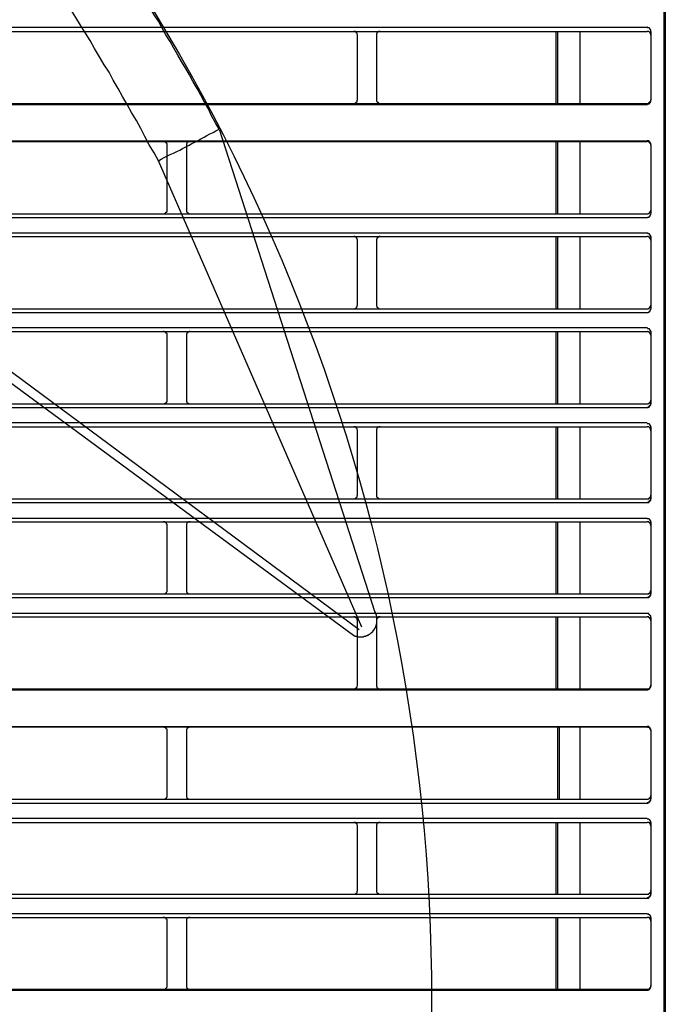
# Model space of a CAD drawing. Header units: millimetres. Extents: x 50532 to 99257, y 49161 to 61325.
# Tile 90 of 256: x 75187 to 75218, y 51844 to 51890. Entities that reach past the tile are written whole.
import ezdxf

# ---------------------------------------------------------------- set-up
doc = ezdxf.new("R2010")
doc.units = ezdxf.units.MM
doc.layers.add('AQUAREA', color=7, linetype='Continuous')

# ---------------------------------------------------------------- blocks, each defined once
blk = doc.blocks.new('SPLIT')
at = {"layer": 'AQUAREA'}
for points in [[(24880.07, -305.76), (24880.07, -1597.66)], [(24879.86, -362.67), (24879.86, -916.3)], [(24821.9, -525.77), (24821.41, -524.93), (24820.92, -524.02), (24820.5, -523.11), (24820.01, -522.27), (24819.52, -521.36), (24819.03, -520.45), (24818.54, -519.61), (24818.05, -518.7), (24817.56, -517.86), (24817, -516.95), (24816.51, -516.11), (24816.02, -515.2), (24815.53, -514.36), (24814.97, -513.45), (24814.48, -512.61), (24813.99, -511.7), (24813.43, -510.86), (24812.94, -510.02), (24812.38, -509.11), (24811.82, -508.27)], [(24813.99, -529.9), (24813.43, -528.85), (24812.8, -527.8), (24812.24, -526.75), (24811.68, -525.7), (24811.12, -524.65), (24810.49, -523.6), (24809.93, -522.55), (24809.3, -521.5), (24808.74, -520.45), (24808.11, -519.4), (24807.55, -518.35), (24806.92, -517.37), (24806.29, -516.32), (24805.66, -515.27), (24805.1, -514.22), (24804.47, -513.24), (24803.84, -512.19), (24803.21, -511.21), (24802.58, -510.16), (24801.95, -509.18)], [(24308.59, -512.47), (24877.69, -512.47)], [(24878.18, -513.03), (24878.18, -512.96), (24878.18, -512.89), (24878.18, -512.82), (24878.11, -512.82), (24878.11, -512.75), (24878.11, -512.68), (24878.04, -512.68), (24878.04, -512.61), (24877.97, -512.61), (24877.97, -512.54), (24877.9, -512.54), (24877.83, -512.54), (24877.76, -512.54), (24877.76, -512.47), (24877.69, -512.47)], [(24308.59, -513.03), (24877.69, -513.03)], [(24839.96, -513.52), (24839.96, -513.45), (24839.89, -513.38), (24839.89, -513.31), (24839.89, -513.24), (24839.82, -513.24), (24839.82, -513.17), (24839.75, -513.1), (24839.68, -513.1), (24839.68, -513.03), (24839.61, -513.03), (24839.54, -513.03), (24839.47, -513.03)], [(24839.96, -521.92), (24839.96, -513.52)], [(24842.9, -513.03), (24842.9, -513.03), (24842.83, -513.03), (24842.76, -513.03), (24842.69, -513.03), (24842.62, -513.1), (24842.55, -513.1), (24842.55, -513.17), (24842.48, -513.17), (24842.48, -513.24), (24842.48, -513.31), (24842.41, -513.31), (24842.41, -513.38), (24842.41, -513.45), (24842.41, -513.52)], [(24842.41, -513.52), (24842.41, -521.92)], [(24865.79, -513.03), (24865.79, -522.41)], [(24866, -513.03), (24866, -522.41)], [(24868.94, -513.03), (24868.94, -522.41)], [(24878.18, -513.52), (24878.18, -513.45), (24878.18, -513.38), (24878.18, -513.31), (24878.11, -513.31), (24878.11, -513.24), (24878.11, -513.17), (24878.04, -513.17), (24878.04, -513.1), (24877.97, -513.1), (24877.9, -513.03), (24877.83, -513.03), (24877.76, -513.03), (24877.69, -513.03)], [(24878.18, -513.03), (24878.18, -521.99)], [(24308.59, -522.41), (24877.69, -522.41)], [(24308.59, -522.55), (24877.69, -522.55)], [(24839.47, -522.41), (24839.47, -522.41), (24839.54, -522.41), (24839.61, -522.41), (24839.68, -522.34), (24839.75, -522.34), (24839.75, -522.27), (24839.82, -522.27), (24839.82, -522.2), (24839.89, -522.2), (24839.89, -522.13), (24839.89, -522.06), (24839.89, -521.99), (24839.96, -521.99), (24839.96, -521.92)], [(24842.41, -521.92), (24842.41, -521.92), (24842.41, -521.99), (24842.41, -522.06), (24842.41, -522.13), (24842.48, -522.13), (24842.48, -522.2), (24842.55, -522.2), (24842.55, -522.27), (24842.62, -522.27), (24842.62, -522.34), (24842.69, -522.34), (24842.69, -522.41), (24842.76, -522.41), (24842.83, -522.41), (24842.9, -522.41)], [(24877.69, -522.41), (24877.69, -522.41), (24877.76, -522.41), (24877.83, -522.41), (24877.9, -522.41), (24877.9, -522.34), (24877.97, -522.34), (24877.97, -522.27), (24878.04, -522.27), (24878.04, -522.2), (24878.11, -522.2), (24878.11, -522.13), (24878.18, -522.13), (24878.18, -522.06), (24878.18, -521.99), (24878.18, -521.92)], [(24877.69, -522.55), (24877.69, -522.55), (24877.76, -522.55), (24877.76, -522.48), (24877.83, -522.48), (24877.9, -522.48), (24877.97, -522.48), (24877.97, -522.41), (24878.04, -522.41), (24878.04, -522.34), (24878.11, -522.34), (24878.11, -522.27), (24878.11, -522.2), (24878.18, -522.2), (24878.18, -522.13), (24878.18, -522.06), (24878.18, -521.99)], [(24813.99, -529.9), (24814.34, -529.69), (24814.76, -529.48), (24815.18, -529.27), (24815.53, -529.06), (24815.95, -528.92), (24816.37, -528.71), (24816.79, -528.5), (24817.14, -528.29), (24817.56, -528.08), (24817.98, -527.87), (24818.33, -527.66), (24818.75, -527.45), (24819.17, -527.24), (24819.52, -527.03), (24819.94, -526.82), (24820.29, -526.61), (24820.71, -526.4), (24821.13, -526.19), (24821.48, -525.98), (24821.9, -525.77)], [(24821.9, -525.77), (24842.2, -588.77)], [(24308.59, -527.31), (24877.69, -527.31)], [(24308.59, -527.38), (24877.69, -527.38)], [(24815.11, -527.87), (24815.11, -527.87), (24815.11, -527.8), (24815.11, -527.73), (24815.11, -527.66), (24815.04, -527.66), (24815.04, -527.59), (24815.04, -527.52), (24814.97, -527.52), (24814.9, -527.45), (24814.83, -527.45), (24814.83, -527.38), (24814.76, -527.38), (24814.69, -527.38), (24814.62, -527.38)], [(24815.11, -536.34), (24815.11, -527.87)], [(24818.12, -527.38), (24818.12, -527.38), (24818.05, -527.38), (24817.98, -527.38), (24817.91, -527.38), (24817.91, -527.45), (24817.84, -527.45), (24817.77, -527.45), (24817.77, -527.52), (24817.7, -527.52), (24817.7, -527.59), (24817.7, -527.66), (24817.63, -527.66), (24817.63, -527.73), (24817.63, -527.8), (24817.63, -527.87)], [(24817.63, -527.87), (24817.63, -536.34)], [(24865.79, -527.38), (24865.79, -536.83)], [(24866, -527.38), (24866, -536.83)], [(24868.94, -527.38), (24868.94, -536.83)], [(24878.18, -527.8), (24878.18, -527.8), (24878.18, -527.73), (24878.18, -527.66), (24878.18, -527.59), (24878.11, -527.59), (24878.11, -527.52), (24878.11, -527.45), (24878.04, -527.45), (24878.04, -527.38), (24877.97, -527.38), (24877.9, -527.38), (24877.9, -527.31), (24877.83, -527.31), (24877.76, -527.31), (24877.69, -527.31)], [(24878.18, -527.87), (24878.18, -527.87), (24878.18, -527.8), (24878.18, -527.73), (24878.11, -527.66), (24878.11, -527.59), (24878.04, -527.59), (24878.04, -527.52), (24877.97, -527.52), (24877.97, -527.45), (24877.9, -527.45), (24877.83, -527.38), (24877.76, -527.38), (24877.69, -527.38)], [(24878.18, -527.8), (24878.18, -536.76)], [(24840.52, -590.73), (24813.99, -529.9)], [(24308.59, -536.83), (24877.69, -536.83)], [(24814.62, -536.83), (24814.62, -536.83), (24814.69, -536.83), (24814.76, -536.83), (24814.76, -536.76), (24814.83, -536.76), (24814.9, -536.76), (24814.9, -536.69), (24814.97, -536.69), (24814.97, -536.62), (24815.04, -536.62), (24815.04, -536.55), (24815.11, -536.55), (24815.11, -536.48), (24815.11, -536.41), (24815.11, -536.34)], [(24817.63, -536.34), (24817.63, -536.34), (24817.63, -536.41), (24817.63, -536.48), (24817.63, -536.55), (24817.7, -536.55), (24817.7, -536.62), (24817.77, -536.62), (24817.77, -536.69), (24817.84, -536.69), (24817.84, -536.76), (24817.91, -536.76), (24817.98, -536.76), (24817.98, -536.83), (24818.05, -536.83), (24818.12, -536.83)], [(24877.69, -536.83), (24877.69, -536.83), (24877.76, -536.83), (24877.83, -536.76), (24877.9, -536.76), (24877.97, -536.76), (24877.97, -536.69), (24878.04, -536.69), (24878.04, -536.62), (24878.11, -536.62), (24878.11, -536.55), (24878.11, -536.48), (24878.18, -536.48), (24878.18, -536.41), (24878.18, -536.34)], [(24877.69, -537.32), (24877.69, -537.32), (24877.76, -537.32), (24877.76, -537.25), (24877.83, -537.25), (24877.9, -537.25), (24877.97, -537.25), (24877.97, -537.18), (24878.04, -537.18), (24878.04, -537.11), (24878.11, -537.11), (24878.11, -537.04), (24878.11, -536.97), (24878.18, -536.97), (24878.18, -536.9), (24878.18, -536.83)], [(24308.59, -537.32), (24877.69, -537.32)], [(24308.59, -539.28), (24877.69, -539.28)], [(24878.18, -539.84), (24878.18, -539.84), (24878.18, -539.77), (24878.18, -539.7), (24878.11, -539.7), (24878.11, -539.63), (24878.11, -539.56), (24878.04, -539.56), (24878.04, -539.49), (24877.97, -539.49), (24877.97, -539.42), (24877.9, -539.42), (24877.83, -539.42), (24877.83, -539.35), (24877.76, -539.35), (24877.69, -539.35)], [(24308.59, -539.77), (24877.69, -539.77)], [(24839.96, -540.26), (24839.96, -540.26), (24839.96, -540.19), (24839.89, -540.19), (24839.89, -540.12), (24839.89, -540.05), (24839.82, -539.98), (24839.82, -539.91), (24839.75, -539.91), (24839.75, -539.84), (24839.68, -539.84), (24839.61, -539.84), (24839.61, -539.77), (24839.54, -539.77), (24839.47, -539.77)], [(24839.96, -548.73), (24839.96, -540.26)], [(24842.9, -539.77), (24842.9, -539.77), (24842.83, -539.77), (24842.76, -539.77), (24842.76, -539.84), (24842.69, -539.84), (24842.62, -539.84), (24842.62, -539.91), (24842.55, -539.91), (24842.55, -539.98), (24842.48, -539.98), (24842.48, -540.05), (24842.48, -540.12), (24842.41, -540.12), (24842.41, -540.19), (24842.41, -540.26)], [(24842.41, -540.26), (24842.41, -548.73)], [(24865.79, -539.77), (24865.79, -549.22)], [(24866, -539.77), (24866, -549.22)], [(24868.94, -539.77), (24868.94, -549.22)], [(24878.18, -540.26), (24878.18, -540.26), (24878.18, -540.19), (24878.18, -540.12), (24878.11, -540.12), (24878.11, -540.05), (24878.11, -539.98), (24878.04, -539.98), (24878.04, -539.91), (24877.97, -539.91), (24877.97, -539.84), (24877.9, -539.84), (24877.83, -539.84), (24877.83, -539.77), (24877.76, -539.77), (24877.69, -539.77)], [(24878.18, -539.77), (24878.18, -549.22)], [(24878.18, -539.84), (24878.18, -549.22)], [(24308.59, -549.22), (24877.69, -549.22)], [(24308.59, -549.71), (24877.69, -549.71)], [(24840.17, -591.08), (24783.68, -549.22)], [(24839.47, -549.22), (24839.47, -549.22), (24839.54, -549.22), (24839.61, -549.22), (24839.61, -549.15), (24839.68, -549.15), (24839.75, -549.15), (24839.75, -549.08), (24839.82, -549.08), (24839.82, -549.01), (24839.89, -548.94), (24839.89, -548.87), (24839.89, -548.8), (24839.96, -548.8), (24839.96, -548.73)], [(24842.41, -548.73), (24842.41, -548.73), (24842.41, -548.8), (24842.41, -548.87), (24842.48, -548.87), (24842.48, -548.94), (24842.48, -549.01), (24842.55, -549.01), (24842.55, -549.08), (24842.62, -549.08), (24842.62, -549.15), (24842.69, -549.15), (24842.76, -549.15), (24842.76, -549.22), (24842.83, -549.22), (24842.9, -549.22)], [(24877.69, -549.22), (24877.69, -549.22), (24877.76, -549.22), (24877.83, -549.22), (24877.83, -549.15), (24877.9, -549.15), (24877.97, -549.15), (24877.97, -549.08), (24878.04, -549.08), (24878.04, -549.01), (24878.11, -549.01), (24878.11, -548.94), (24878.11, -548.87), (24878.18, -548.87), (24878.18, -548.8), (24878.18, -548.73)], [(24877.69, -549.71), (24877.69, -549.71), (24877.76, -549.71), (24877.83, -549.71), (24877.83, -549.64), (24877.9, -549.64), (24877.97, -549.64), (24877.97, -549.57), (24878.04, -549.57), (24878.04, -549.5), (24878.11, -549.5), (24878.11, -549.43), (24878.11, -549.36), (24878.18, -549.36), (24878.18, -549.29), (24878.18, -549.22)], [(24782.98, -550.2), (24821.48, -578.55)], [(24308.59, -551.67), (24877.69, -551.67)], [(24308.59, -552.16), (24877.69, -552.16)], [(24815.11, -552.65), (24815.11, -552.65), (24815.11, -552.58), (24815.11, -552.51), (24815.11, -552.44), (24815.04, -552.44), (24815.04, -552.37), (24814.97, -552.37), (24814.97, -552.3), (24814.9, -552.3), (24814.9, -552.23), (24814.83, -552.23), (24814.76, -552.23), (24814.76, -552.16), (24814.69, -552.16), (24814.62, -552.16)], [(24818.12, -552.16), (24818.12, -552.16), (24818.05, -552.16), (24817.98, -552.16), (24817.98, -552.23), (24817.91, -552.23), (24817.84, -552.23), (24817.84, -552.3), (24817.77, -552.3), (24817.77, -552.37), (24817.7, -552.37), (24817.7, -552.44), (24817.63, -552.44), (24817.63, -552.51), (24817.63, -552.58), (24817.63, -552.65)], [(24865.79, -552.16), (24865.79, -561.61)], [(24866, -552.16), (24866, -561.61)], [(24868.94, -552.16), (24868.94, -561.61)], [(24878.18, -552.23), (24878.18, -552.23), (24878.18, -552.16), (24878.18, -552.09), (24878.11, -552.09), (24878.11, -552.02), (24878.11, -551.95), (24878.04, -551.95), (24878.04, -551.88), (24877.97, -551.88), (24877.97, -551.81), (24877.9, -551.81), (24877.83, -551.81), (24877.76, -551.74), (24877.69, -551.74)], [(24878.18, -552.23), (24878.18, -552.23), (24878.18, -552.16), (24878.18, -552.09), (24878.11, -552.09), (24878.11, -552.02), (24878.11, -551.95), (24878.04, -551.95), (24878.04, -551.88), (24877.97, -551.88), (24877.97, -551.81), (24877.9, -551.81), (24877.83, -551.81), (24877.76, -551.74), (24877.69, -551.74)], [(24878.18, -552.65), (24878.18, -552.65), (24878.18, -552.58), (24878.18, -552.51), (24878.11, -552.51), (24878.11, -552.44), (24878.11, -552.37), (24878.04, -552.37), (24878.04, -552.3), (24877.97, -552.3), (24877.97, -552.23), (24877.9, -552.23), (24877.83, -552.23), (24877.76, -552.23), (24877.76, -552.16), (24877.69, -552.16)], [(24878.18, -552.16), (24878.18, -561.61)], [(24878.18, -552.23), (24878.18, -561.54)], [(24815.11, -561.12), (24815.11, -552.65)], [(24817.63, -552.65), (24817.63, -561.12)], [(24814.62, -561.61), (24814.62, -561.61), (24814.69, -561.61), (24814.76, -561.61), (24814.83, -561.61), (24814.83, -561.54), (24814.9, -561.54), (24814.97, -561.47), (24815.04, -561.47), (24815.04, -561.4), (24815.04, -561.33), (24815.11, -561.33), (24815.11, -561.26), (24815.11, -561.19), (24815.11, -561.12)], [(24817.63, -561.12), (24817.63, -561.12), (24817.63, -561.19), (24817.63, -561.26), (24817.63, -561.33), (24817.7, -561.33), (24817.7, -561.4), (24817.7, -561.47), (24817.77, -561.47), (24817.77, -561.54), (24817.84, -561.54), (24817.91, -561.54), (24817.91, -561.61), (24817.98, -561.61), (24818.05, -561.61), (24818.12, -561.61)], [(24877.69, -561.61), (24877.69, -561.61), (24877.76, -561.61), (24877.83, -561.61), (24877.9, -561.54), (24877.97, -561.54), (24877.97, -561.47), (24878.04, -561.47), (24878.04, -561.4), (24878.11, -561.4), (24878.11, -561.33), (24878.18, -561.26), (24878.18, -561.19), (24878.18, -561.12)], [(24308.59, -561.61), (24877.69, -561.61)], [(24308.59, -562.1), (24877.69, -562.1)], [(24877.69, -562.03), (24877.69, -562.03), (24877.76, -562.03), (24877.83, -562.03), (24877.9, -561.96), (24877.97, -561.96), (24877.97, -561.89), (24878.04, -561.89), (24878.04, -561.82), (24878.11, -561.82), (24878.11, -561.75), (24878.18, -561.68), (24878.18, -561.61), (24878.18, -561.54)], [(24877.69, -562.1), (24877.69, -562.1), (24877.76, -562.1), (24877.83, -562.1), (24877.83, -562.03), (24877.9, -562.03), (24877.97, -562.03), (24877.97, -561.96), (24878.04, -561.96), (24878.04, -561.89), (24878.11, -561.89), (24878.11, -561.82), (24878.18, -561.75), (24878.18, -561.68), (24878.18, -561.61)], [(24308.59, -564.06), (24877.69, -564.06)], [(24308.59, -564.62), (24877.69, -564.62)], [(24839.96, -565.11), (24839.96, -565.04), (24839.89, -564.97), (24839.89, -564.9), (24839.89, -564.83), (24839.82, -564.83), (24839.82, -564.76), (24839.75, -564.69), (24839.68, -564.69), (24839.68, -564.62), (24839.61, -564.62), (24839.54, -564.62), (24839.47, -564.62)], [(24839.96, -573.51), (24839.96, -565.11)], [(24842.9, -564.62), (24842.9, -564.62), (24842.83, -564.62), (24842.76, -564.62), (24842.69, -564.62), (24842.62, -564.69), (24842.55, -564.69), (24842.55, -564.76), (24842.48, -564.76), (24842.48, -564.83), (24842.48, -564.9), (24842.41, -564.9), (24842.41, -564.97), (24842.41, -565.04), (24842.41, -565.11)], [(24842.41, -565.11), (24842.41, -573.51)], [(24865.79, -564.62), (24865.79, -574)], [(24866, -564.62), (24866, -574)], [(24868.94, -564.62), (24868.94, -574)], [(24878.18, -564.69), (24878.18, -564.62), (24878.18, -564.55), (24878.18, -564.48), (24878.11, -564.48), (24878.11, -564.41), (24878.11, -564.34), (24878.04, -564.34), (24878.04, -564.27), (24877.97, -564.27), (24877.97, -564.2), (24877.9, -564.2), (24877.83, -564.2), (24877.76, -564.2), (24877.69, -564.2)], [(24878.18, -564.69), (24878.18, -564.62), (24878.18, -564.55), (24878.18, -564.48), (24878.11, -564.48), (24878.11, -564.41), (24878.11, -564.34), (24878.04, -564.34), (24878.04, -564.27), (24877.97, -564.27), (24877.97, -564.2), (24877.9, -564.2), (24877.83, -564.2), (24877.76, -564.2), (24877.69, -564.2)], [(24878.18, -565.11), (24878.18, -565.04), (24878.18, -564.97), (24878.18, -564.9), (24878.11, -564.9), (24878.11, -564.83), (24878.11, -564.76), (24878.04, -564.76), (24878.04, -564.69), (24877.97, -564.69), (24877.9, -564.62), (24877.83, -564.62), (24877.76, -564.62), (24877.69, -564.62)], [(24878.18, -564.62), (24878.18, -574)], [(24878.18, -564.69), (24878.18, -573.93)], [(24308.59, -574), (24877.69, -574)], [(24839.47, -574), (24839.47, -574), (24839.54, -574), (24839.61, -574), (24839.68, -573.93), (24839.75, -573.93), (24839.75, -573.86), (24839.82, -573.86), (24839.82, -573.79), (24839.89, -573.79), (24839.89, -573.72), (24839.89, -573.65), (24839.89, -573.58), (24839.96, -573.58), (24839.96, -573.51)], [(24842.41, -573.51), (24842.41, -573.51), (24842.41, -573.58), (24842.41, -573.65), (24842.41, -573.72), (24842.48, -573.72), (24842.48, -573.79), (24842.55, -573.79), (24842.55, -573.86), (24842.62, -573.86), (24842.62, -573.93), (24842.69, -573.93), (24842.69, -574), (24842.76, -574), (24842.83, -574), (24842.9, -574)], [(24877.69, -574), (24877.69, -574), (24877.76, -574), (24877.83, -574), (24877.9, -574), (24877.9, -573.93), (24877.97, -573.93), (24877.97, -573.86), (24878.04, -573.86), (24878.04, -573.79), (24878.11, -573.79), (24878.11, -573.72), (24878.18, -573.72), (24878.18, -573.65), (24878.18, -573.58), (24878.18, -573.51)], [(24877.69, -574.42), (24877.69, -574.42), (24877.76, -574.42), (24877.83, -574.42), (24877.9, -574.42), (24877.9, -574.35), (24877.97, -574.35), (24877.97, -574.28), (24878.04, -574.28), (24878.04, -574.21), (24878.11, -574.21), (24878.11, -574.14), (24878.18, -574.14), (24878.18, -574.07), (24878.18, -574), (24878.18, -573.93)], [(24877.69, -574.49), (24877.69, -574.49), (24877.76, -574.49), (24877.83, -574.49), (24877.9, -574.49), (24877.9, -574.42), (24877.97, -574.42), (24877.97, -574.35), (24878.04, -574.35), (24878.04, -574.28), (24878.11, -574.28), (24878.11, -574.21), (24878.18, -574.21), (24878.18, -574.14), (24878.18, -574.07), (24878.18, -574)], [(24308.59, -574.49), (24877.69, -574.49)], [(24308.59, -576.52), (24877.69, -576.52)], [(24878.18, -577.08), (24878.18, -577.08), (24878.18, -577.01), (24878.18, -576.94), (24878.18, -576.87), (24878.11, -576.87), (24878.11, -576.8), (24878.11, -576.73), (24878.04, -576.73), (24878.04, -576.66), (24877.97, -576.66), (24877.9, -576.66), (24877.9, -576.59), (24877.83, -576.59), (24877.76, -576.59), (24877.69, -576.59)], [(24878.18, -577.08), (24878.18, -577.08), (24878.18, -577.01), (24878.18, -576.94), (24878.18, -576.87), (24878.11, -576.87), (24878.11, -576.8), (24878.11, -576.73), (24878.04, -576.73), (24878.04, -576.66), (24877.97, -576.66), (24877.9, -576.66), (24877.9, -576.59), (24877.83, -576.59), (24877.76, -576.59), (24877.69, -576.59)], [(24308.59, -577.01), (24877.69, -577.01)], [(24815.11, -577.5), (24815.11, -577.5), (24815.11, -577.43), (24815.11, -577.36), (24815.11, -577.29), (24815.04, -577.29), (24815.04, -577.22), (24815.04, -577.15), (24814.97, -577.15), (24814.97, -577.08), (24814.9, -577.08), (24814.83, -577.01), (24814.76, -577.01), (24814.69, -577.01), (24814.62, -577.01)], [(24815.11, -585.9), (24815.11, -577.5)], [(24818.12, -577.01), (24818.12, -577.01), (24818.05, -577.01), (24817.98, -577.01), (24817.91, -577.01), (24817.84, -577.08), (24817.77, -577.08), (24817.77, -577.15), (24817.7, -577.15), (24817.7, -577.22), (24817.63, -577.29), (24817.63, -577.36), (24817.63, -577.43), (24817.63, -577.5)], [(24817.63, -577.5), (24817.63, -585.9)], [(24865.79, -577.01), (24865.79, -586.39)], [(24866, -577.01), (24866, -586.39)], [(24868.94, -577.01), (24868.94, -586.39)], [(24878.18, -577.5), (24878.18, -577.5), (24878.18, -577.43), (24878.18, -577.36), (24878.18, -577.29), (24878.11, -577.29), (24878.11, -577.22), (24878.11, -577.15), (24878.04, -577.15), (24878.04, -577.08), (24877.97, -577.08), (24877.9, -577.08), (24877.9, -577.01), (24877.83, -577.01), (24877.76, -577.01), (24877.69, -577.01)], [(24878.18, -577.01), (24878.18, -586.39)], [(24878.18, -577.08), (24878.18, -586.32)], [(24821.48, -578.55), (24839.4, -591.78)], [(24308.59, -586.39), (24877.69, -586.39)], [(24308.59, -586.88), (24877.69, -586.88)], [(24814.62, -586.39), (24814.62, -586.39), (24814.69, -586.39), (24814.76, -586.39), (24814.83, -586.39), (24814.9, -586.32), (24814.97, -586.32), (24814.97, -586.25), (24815.04, -586.25), (24815.04, -586.18), (24815.11, -586.11), (24815.11, -586.04), (24815.11, -585.97), (24815.11, -585.9)], [(24817.63, -585.9), (24817.63, -585.9), (24817.63, -585.97), (24817.63, -586.04), (24817.63, -586.11), (24817.63, -586.18), (24817.7, -586.18), (24817.7, -586.25), (24817.77, -586.25), (24817.77, -586.32), (24817.84, -586.32), (24817.91, -586.39), (24817.98, -586.39), (24818.05, -586.39), (24818.12, -586.39)], [(24877.69, -586.39), (24877.69, -586.39), (24877.76, -586.39), (24877.83, -586.39), (24877.9, -586.39), (24877.9, -586.32), (24877.97, -586.32), (24878.04, -586.32), (24878.04, -586.25), (24878.11, -586.25), (24878.11, -586.18), (24878.11, -586.11), (24878.18, -586.11), (24878.18, -586.04), (24878.18, -585.97), (24878.18, -585.9)], [(24877.69, -586.81), (24877.69, -586.81), (24877.76, -586.81), (24877.83, -586.81), (24877.9, -586.81), (24877.9, -586.74), (24877.97, -586.74), (24878.04, -586.74), (24878.04, -586.67), (24878.11, -586.67), (24878.11, -586.6), (24878.11, -586.53), (24878.18, -586.53), (24878.18, -586.46), (24878.18, -586.39), (24878.18, -586.32)], [(24877.69, -586.88), (24877.69, -586.88), (24877.76, -586.88), (24877.83, -586.88), (24877.9, -586.88), (24877.9, -586.81), (24877.97, -586.81), (24878.04, -586.74), (24878.11, -586.67), (24878.11, -586.6), (24878.18, -586.6), (24878.18, -586.53), (24878.18, -586.46), (24878.18, -586.39)], [(24308.59, -588.91), (24877.69, -588.91)], [(24308.59, -589.4), (24877.69, -589.4)], [(24839.96, -589.89), (24839.96, -589.89), (24839.96, -589.82), (24839.89, -589.82), (24839.89, -589.75), (24839.89, -589.68), (24839.89, -589.61), (24839.82, -589.61), (24839.82, -589.54), (24839.75, -589.54), (24839.75, -589.47), (24839.68, -589.47), (24839.61, -589.4), (24839.54, -589.4), (24839.47, -589.4)], [(24840.94, -591.92), (24840.94, -591.92), (24841.01, -591.92), (24841.08, -591.85), (24841.15, -591.85), (24841.22, -591.85), (24841.22, -591.78), (24841.29, -591.78), (24841.36, -591.78), (24841.36, -591.71), (24841.43, -591.71), (24841.5, -591.64), (24841.57, -591.64), (24841.64, -591.57), (24841.71, -591.5), (24841.78, -591.43), (24841.85, -591.43), (24841.85, -591.36), (24841.92, -591.36), (24841.92, -591.29), (24841.99, -591.29), (24841.99, -591.22), (24841.99, -591.15), (24842.06, -591.15), (24842.06, -591.08), (24842.13, -591.08), (24842.13, -591.01), (24842.2, -590.94), (24842.2, -590.87), (24842.27, -590.8), (24842.27, -590.73), (24842.34, -590.66), (24842.34, -590.59), (24842.41, -590.52), (24842.41, -590.45), (24842.41, -590.38), (24842.41, -590.31), (24842.48, -590.31), (24842.48, -590.24), (24842.48, -590.17), (24842.48, -590.1), (24842.48, -590.03), (24842.48, -589.96), (24842.48, -589.89), (24842.48, -589.82), (24842.48, -589.75), (24842.48, -589.68), (24842.48, -589.61), (24842.48, -589.54), (24842.48, -589.47), (24842.48, -589.4), (24842.48, -589.33), (24842.41, -589.26), (24842.41, -589.19), (24842.41, -589.12), (24842.34, -589.05), (24842.34, -588.98), (24842.34, -588.91), (24842.27, -588.84), (24842.27, -588.77), (24842.2, -588.77)], [(24842.9, -589.4), (24842.9, -589.4), (24842.83, -589.4), (24842.76, -589.4), (24842.69, -589.4), (24842.69, -589.47), (24842.62, -589.47), (24842.62, -589.54), (24842.55, -589.54), (24842.55, -589.61), (24842.48, -589.61), (24842.48, -589.68), (24842.41, -589.68), (24842.41, -589.75), (24842.41, -589.82), (24842.41, -589.89)], [(24865.79, -589.4), (24865.79, -598.78)], [(24866, -589.4), (24866, -598.78)], [(24868.94, -589.4), (24868.94, -598.78)], [(24878.18, -589.47), (24878.18, -589.47), (24878.18, -589.4), (24878.18, -589.33), (24878.18, -589.26), (24878.11, -589.26), (24878.11, -589.19), (24878.04, -589.19), (24878.04, -589.12), (24877.97, -589.12), (24877.97, -589.05), (24877.9, -589.05), (24877.9, -588.98), (24877.83, -588.98), (24877.76, -588.98), (24877.69, -588.98)], [(24878.18, -589.47), (24878.18, -589.47), (24878.18, -589.4), (24878.18, -589.33), (24878.18, -589.26), (24878.11, -589.26), (24878.11, -589.19), (24878.04, -589.19), (24878.04, -589.12), (24877.97, -589.12), (24877.97, -589.05), (24877.9, -589.05), (24877.9, -588.98), (24877.83, -588.98), (24877.76, -588.98), (24877.69, -588.98)], [(24878.18, -589.89), (24878.18, -589.89), (24878.18, -589.82), (24878.18, -589.75), (24878.18, -589.68), (24878.11, -589.68), (24878.11, -589.61), (24878.04, -589.61), (24878.04, -589.54), (24877.97, -589.54), (24877.97, -589.47), (24877.9, -589.47), (24877.9, -589.4), (24877.83, -589.4), (24877.76, -589.4), (24877.69, -589.4)], [(24878.18, -589.47), (24878.18, -598.43)], [(24839.96, -598.29), (24839.96, -589.89)], [(24842.41, -589.89), (24842.41, -598.29)], [(24839.4, -591.85), (24839.4, -591.85)], [(24839.4, -591.85), (24839.4, -591.85), (24839.47, -591.85), (24839.54, -591.85), (24839.61, -591.92), (24839.68, -591.92), (24839.75, -591.92), (24839.82, -591.92), (24839.89, -591.92), (24839.96, -591.99), (24840.03, -591.99), (24840.1, -591.99), (24840.17, -591.99), (24840.24, -591.99), (24840.31, -591.99), (24840.38, -591.99), (24840.45, -591.99), (24840.52, -591.99), (24840.59, -591.99), (24840.66, -591.99), (24840.73, -591.99), (24840.8, -591.92), (24840.87, -591.92), (24840.94, -591.92)], [(24839.47, -598.78), (24839.47, -598.78), (24839.54, -598.78), (24839.61, -598.78), (24839.68, -598.78), (24839.68, -598.71), (24839.75, -598.71), (24839.82, -598.64), (24839.82, -598.57), (24839.89, -598.57), (24839.89, -598.5), (24839.89, -598.43), (24839.96, -598.36), (24839.96, -598.29)], [(24842.41, -598.29), (24842.41, -598.36), (24842.41, -598.43), (24842.41, -598.5), (24842.48, -598.5), (24842.48, -598.57), (24842.48, -598.64), (24842.55, -598.64), (24842.55, -598.71), (24842.62, -598.71), (24842.69, -598.78), (24842.76, -598.78), (24842.83, -598.78), (24842.9, -598.78)], [(24877.69, -598.78), (24877.69, -598.78), (24877.76, -598.78), (24877.83, -598.78), (24877.9, -598.78), (24877.97, -598.71), (24878.04, -598.71), (24878.04, -598.64), (24878.11, -598.64), (24878.11, -598.57), (24878.11, -598.5), (24878.18, -598.5), (24878.18, -598.43), (24878.18, -598.36), (24878.18, -598.29)], [(24877.69, -598.92), (24877.69, -598.92), (24877.76, -598.92), (24877.83, -598.92), (24877.83, -598.85), (24877.9, -598.85), (24877.97, -598.85), (24877.97, -598.78), (24878.04, -598.78), (24878.04, -598.71), (24878.11, -598.71), (24878.11, -598.64), (24878.11, -598.57), (24878.18, -598.57), (24878.18, -598.5), (24878.18, -598.43)], [(24308.59, -598.78), (24877.69, -598.78)], [(24308.59, -598.92), (24877.69, -598.92)], [(24308.59, -603.68), (24877.69, -603.68)], [(24878.18, -604.17), (24878.18, -604.17), (24878.18, -604.1), (24878.18, -604.03), (24878.11, -603.96), (24878.11, -603.89), (24878.04, -603.89), (24878.04, -603.82), (24877.97, -603.82), (24877.97, -603.75), (24877.9, -603.75), (24877.9, -603.68), (24877.83, -603.68), (24877.76, -603.68), (24877.69, -603.68)], [(24308.59, -603.75), (24877.69, -603.75)], [(24815.11, -604.24), (24815.11, -604.24), (24815.11, -604.17), (24815.11, -604.1), (24815.11, -604.03), (24815.04, -604.03), (24815.04, -603.96), (24814.97, -603.96), (24814.97, -603.89), (24814.9, -603.89), (24814.9, -603.82), (24814.83, -603.82), (24814.76, -603.82), (24814.76, -603.75), (24814.69, -603.75), (24814.62, -603.75)], [(24815.11, -612.71), (24815.11, -604.24)], [(24818.12, -603.75), (24818.12, -603.75), (24818.05, -603.75), (24817.98, -603.75), (24817.98, -603.82), (24817.91, -603.82), (24817.84, -603.82), (24817.84, -603.89), (24817.77, -603.89), (24817.77, -603.96), (24817.7, -603.96), (24817.7, -604.03), (24817.63, -604.03), (24817.63, -604.1), (24817.63, -604.17), (24817.63, -604.24)], [(24817.63, -604.24), (24817.63, -612.71)], [(24866, -603.75), (24866, -613.2)], [(24866.21, -603.75), (24866.21, -613.2)], [(24868.94, -603.75), (24868.94, -613.2)], [(24878.18, -604.24), (24878.18, -604.24), (24878.18, -604.17), (24878.18, -604.1), (24878.11, -604.1), (24878.11, -604.03), (24878.11, -603.96), (24878.04, -603.96), (24878.04, -603.89), (24877.97, -603.89), (24877.97, -603.82), (24877.9, -603.82), (24877.83, -603.82), (24877.76, -603.82), (24877.76, -603.75), (24877.69, -603.75)], [(24878.18, -604.17), (24878.18, -613.13)], [(24308.59, -613.2), (24877.69, -613.2)], [(24308.59, -613.69), (24877.69, -613.69)], [(24814.62, -613.2), (24814.62, -613.2), (24814.69, -613.2), (24814.76, -613.2), (24814.83, -613.2), (24814.83, -613.13), (24814.9, -613.13), (24814.97, -613.06), (24815.04, -613.06), (24815.04, -612.99), (24815.04, -612.92), (24815.11, -612.92), (24815.11, -612.85), (24815.11, -612.78), (24815.11, -612.71)], [(24817.63, -612.71), (24817.63, -612.71), (24817.63, -612.78), (24817.63, -612.85), (24817.63, -612.92), (24817.7, -612.92), (24817.7, -612.99), (24817.7, -613.06), (24817.77, -613.06), (24817.77, -613.13), (24817.84, -613.13), (24817.91, -613.13), (24817.91, -613.2), (24817.98, -613.2), (24818.05, -613.2), (24818.12, -613.2)], [(24877.69, -613.2), (24877.69, -613.2), (24877.76, -613.2), (24877.83, -613.2), (24877.9, -613.13), (24877.97, -613.13), (24877.97, -613.06), (24878.04, -613.06), (24878.04, -612.99), (24878.11, -612.99), (24878.11, -612.92), (24878.18, -612.85), (24878.18, -612.78), (24878.18, -612.71)], [(24877.69, -613.62), (24877.69, -613.62), (24877.76, -613.62), (24877.83, -613.62), (24877.9, -613.62), (24877.9, -613.55), (24877.97, -613.55), (24877.97, -613.48), (24878.04, -613.48), (24878.04, -613.41), (24878.11, -613.41), (24878.11, -613.34), (24878.18, -613.27), (24878.18, -613.2), (24878.18, -613.13)], [(24877.69, -613.69), (24877.69, -613.69), (24877.76, -613.69), (24877.83, -613.69), (24877.83, -613.62), (24877.9, -613.62), (24877.97, -613.62), (24877.97, -613.55), (24878.04, -613.55), (24878.04, -613.48), (24878.11, -613.48), (24878.11, -613.41), (24878.18, -613.34), (24878.18, -613.27), (24878.18, -613.2)], [(24308.59, -615.65), (24877.69, -615.65)], [(24308.59, -616.21), (24877.69, -616.21)], [(24839.96, -616.7), (24839.96, -616.63), (24839.89, -616.56), (24839.89, -616.49), (24839.89, -616.42), (24839.82, -616.42), (24839.82, -616.35), (24839.75, -616.35), (24839.75, -616.28), (24839.68, -616.28), (24839.68, -616.21), (24839.61, -616.21), (24839.54, -616.21), (24839.47, -616.21)], [(24842.9, -616.21), (24842.9, -616.21), (24842.83, -616.21), (24842.76, -616.21), (24842.69, -616.21), (24842.62, -616.28), (24842.55, -616.28), (24842.55, -616.35), (24842.48, -616.35), (24842.48, -616.42), (24842.48, -616.49), (24842.41, -616.49), (24842.41, -616.56), (24842.41, -616.63), (24842.41, -616.7)], [(24865.79, -616.21), (24865.79, -625.59)], [(24866, -616.21), (24866, -625.59)], [(24868.94, -616.21), (24868.94, -625.59)], [(24878.18, -616.28), (24878.18, -616.21), (24878.18, -616.14), (24878.18, -616.07), (24878.11, -616.07), (24878.11, -616), (24878.11, -615.93), (24878.04, -615.93), (24878.04, -615.86), (24877.97, -615.86), (24877.9, -615.79), (24877.83, -615.79), (24877.76, -615.79), (24877.69, -615.79)], [(24878.18, -616.28), (24878.18, -616.21), (24878.18, -616.14), (24878.18, -616.07), (24878.11, -616.07), (24878.11, -616), (24878.11, -615.93), (24878.04, -615.93), (24878.04, -615.86), (24877.97, -615.86), (24877.9, -615.79), (24877.83, -615.79), (24877.76, -615.79), (24877.69, -615.79)], [(24878.18, -616.7), (24878.18, -616.63), (24878.18, -616.56), (24878.18, -616.49), (24878.11, -616.49), (24878.11, -616.42), (24878.11, -616.35), (24878.04, -616.35), (24878.04, -616.28), (24877.97, -616.28), (24877.9, -616.21), (24877.83, -616.21), (24877.76, -616.21), (24877.69, -616.21)], [(24878.18, -616.21), (24878.18, -625.59)], [(24878.18, -616.28), (24878.18, -625.52)], [(24839.96, -625.1), (24839.96, -616.7)], [(24842.41, -616.7), (24842.41, -625.1)], [(24839.47, -625.59), (24839.47, -625.59), (24839.54, -625.59), (24839.61, -625.59), (24839.68, -625.52), (24839.75, -625.52), (24839.75, -625.45), (24839.82, -625.45), (24839.82, -625.38), (24839.89, -625.38), (24839.89, -625.31), (24839.89, -625.24), (24839.89, -625.17), (24839.96, -625.17), (24839.96, -625.1)], [(24842.41, -625.1), (24842.41, -625.1), (24842.41, -625.17), (24842.41, -625.24), (24842.41, -625.31), (24842.48, -625.31), (24842.48, -625.38), (24842.55, -625.38), (24842.55, -625.45), (24842.62, -625.45), (24842.62, -625.52), (24842.69, -625.52), (24842.69, -625.59), (24842.76, -625.59), (24842.83, -625.59), (24842.9, -625.59)], [(24877.69, -625.59), (24877.69, -625.59), (24877.76, -625.59), (24877.83, -625.59), (24877.9, -625.59), (24877.9, -625.52), (24877.97, -625.52), (24877.97, -625.45), (24878.04, -625.45), (24878.04, -625.38), (24878.11, -625.38), (24878.11, -625.31), (24878.18, -625.31), (24878.18, -625.24), (24878.18, -625.17), (24878.18, -625.1)], [(24877.69, -626.01), (24877.69, -626.01), (24877.76, -626.01), (24877.83, -626.01), (24877.9, -626.01), (24877.9, -625.94), (24877.97, -625.94), (24877.97, -625.87), (24878.04, -625.87), (24878.04, -625.8), (24878.11, -625.8), (24878.11, -625.73), (24878.18, -625.73), (24878.18, -625.66), (24878.18, -625.59), (24878.18, -625.52)], [(24308.59, -625.59), (24877.69, -625.59)], [(24308.59, -626.08), (24877.69, -626.08)], [(24877.69, -626.08), (24877.69, -626.08), (24877.76, -626.08), (24877.83, -626.08), (24877.9, -626.08), (24877.9, -626.01), (24877.97, -626.01), (24877.97, -625.94), (24878.04, -625.94), (24878.04, -625.87), (24878.11, -625.87), (24878.11, -625.8), (24878.18, -625.8), (24878.18, -625.73), (24878.18, -625.66), (24878.18, -625.59)], [(24308.59, -628.11), (24877.69, -628.11)], [(24308.59, -628.6), (24877.69, -628.6)], [(24815.11, -629.09), (24815.11, -629.09), (24815.11, -629.02), (24815.11, -628.95), (24815.11, -628.88), (24815.04, -628.88), (24815.04, -628.81), (24815.04, -628.74), (24814.97, -628.74), (24814.97, -628.67), (24814.9, -628.67), (24814.83, -628.6), (24814.76, -628.6), (24814.69, -628.6), (24814.62, -628.6)], [(24815.11, -637.49), (24815.11, -629.09)], [(24818.12, -628.6), (24818.12, -628.6), (24818.05, -628.6), (24817.98, -628.6), (24817.91, -628.6), (24817.84, -628.67), (24817.77, -628.67), (24817.77, -628.74), (24817.7, -628.74), (24817.7, -628.81), (24817.63, -628.88), (24817.63, -628.95), (24817.63, -629.02), (24817.63, -629.09)], [(24817.63, -629.09), (24817.63, -637.49)], [(24865.79, -628.6), (24865.79, -637.98)], [(24866, -628.6), (24866, -637.98)], [(24868.94, -628.6), (24868.94, -637.98)], [(24878.18, -628.67), (24878.18, -628.67), (24878.18, -628.6), (24878.18, -628.53), (24878.18, -628.46), (24878.11, -628.46), (24878.11, -628.39), (24878.11, -628.32), (24878.04, -628.32), (24878.04, -628.25), (24877.97, -628.25), (24877.9, -628.25), (24877.9, -628.18), (24877.83, -628.18), (24877.76, -628.18), (24877.69, -628.18)], [(24878.18, -628.67), (24878.18, -628.67), (24878.18, -628.6), (24878.18, -628.53), (24878.18, -628.46), (24878.11, -628.46), (24878.11, -628.39), (24878.11, -628.32), (24878.04, -628.32), (24878.04, -628.25), (24877.97, -628.25), (24877.9, -628.25), (24877.9, -628.18), (24877.83, -628.18), (24877.76, -628.18), (24877.69, -628.18)], [(24878.18, -629.09), (24878.18, -629.09), (24878.18, -629.02), (24878.18, -628.95), (24878.18, -628.88), (24878.11, -628.88), (24878.11, -628.81), (24878.11, -628.74), (24878.04, -628.74), (24878.04, -628.67), (24877.97, -628.67), (24877.9, -628.67), (24877.9, -628.6), (24877.83, -628.6), (24877.76, -628.6), (24877.69, -628.6)], [(24878.18, -628.6), (24878.18, -637.63)], [(24308.59, -637.98), (24877.69, -637.98)], [(24308.59, -638.12), (24877.69, -638.12)], [(24814.62, -637.98), (24814.62, -637.98), (24814.69, -637.98), (24814.76, -637.98), (24814.83, -637.98), (24814.9, -637.91), (24814.97, -637.91), (24814.97, -637.84), (24815.04, -637.84), (24815.04, -637.77), (24815.11, -637.7), (24815.11, -637.63), (24815.11, -637.56), (24815.11, -637.49)], [(24817.63, -637.49), (24817.63, -637.49), (24817.63, -637.56), (24817.63, -637.63), (24817.63, -637.7), (24817.63, -637.77), (24817.7, -637.77), (24817.7, -637.84), (24817.77, -637.84), (24817.77, -637.91), (24817.84, -637.91), (24817.91, -637.98), (24817.98, -637.98), (24818.05, -637.98), (24818.12, -637.98)], [(24877.69, -637.98), (24877.69, -637.98), (24877.76, -637.98), (24877.83, -637.98), (24877.9, -637.98), (24877.9, -637.91), (24877.97, -637.91), (24878.04, -637.91), (24878.04, -637.84), (24878.11, -637.84), (24878.11, -637.77), (24878.11, -637.7), (24878.18, -637.7), (24878.18, -637.63), (24878.18, -637.56), (24878.18, -637.49)], [(24877.69, -638.12), (24877.69, -638.12), (24877.76, -638.12), (24877.83, -638.12), (24877.83, -638.05), (24877.9, -638.05), (24877.97, -638.05), (24877.97, -637.98), (24878.04, -637.98), (24878.04, -637.91), (24878.11, -637.91), (24878.11, -637.84), (24878.11, -637.77), (24878.18, -637.77), (24878.18, -637.7), (24878.18, -637.63)]]:
    blk.add_lwpolyline(points, dxfattribs=at)
blk.add_open_spline([(24849.6, -639.5), (24849.6, -502.51), (24738.55, -391.46), (24601.57, -391.46), (24464.58, -391.46), (24353.54, -502.51), (24353.54, -639.5), (24353.54, -776.48), (24464.58, -887.53), (24601.57, -887.53), (24738.55, -887.53), (24849.6, -776.48), (24849.6, -639.5)], degree=3, knots=[0, 0, 0, 0, 1, 1, 1, 2, 2, 2, 3, 3, 3, 4, 4, 4, 4], dxfattribs=at)

msp = doc.modelspace()

# ---------------------------------------------------------------- block references
at = {"lineweight": 13, "xscale": 0.3627524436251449, "yscale": 0.3627524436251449, "zscale": 0.3627524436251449}
msp.add_blockref('SPLIT', (66192.57, 52075.7, 0), dxfattribs=at)

doc.saveas('drawing.dxf')
